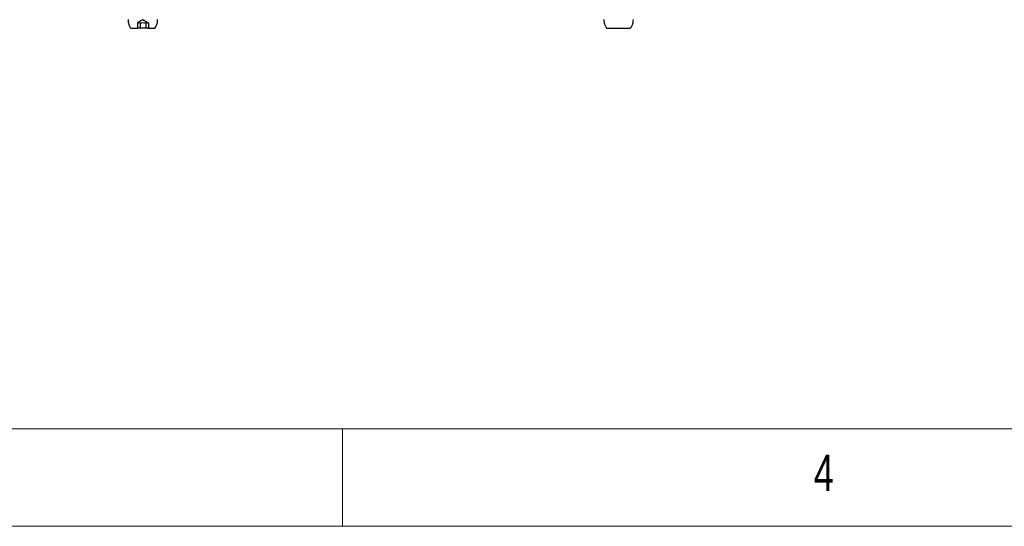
# Model space of a CAD drawing. Header units: millimetres. Extents: x 5 to 595, y 5 to 415.
# Tile 16 of 68: x 130 to 181, y 5 to 31. Entities that reach past the tile are written whole.
import ezdxf

# ---------------------------------------------------------------- set-up
doc = ezdxf.new("R2010")
doc.units = ezdxf.units.MM
doc.layers.add('NOTES', color=6, linetype='Continuous')
doc.layers.add('TRAIT-FINS', color=9, linetype='Continuous')
doc.layers.add('TRAIT-FORT', color=4, linetype='Continuous', lineweight=25)
doc.styles.add('SLDTEXTSTYLE0', font='TXT', dxfattribs={"width": 0.75})

msp = doc.modelspace()

# ---------------------------------------------------------------- hatches: boundary and pattern name
at = {"layer": 'TRAIT-FINS'}
h = msp.add_hatch(dxfattribs=at)
h.set_pattern_fill('DIN 201 acier et fonte', color=9, style=0, pattern_type=2)
h.set_pattern_definition([(45, (0, 0), (-13.4704, 13.4704), []), (45, (4.49, 0), (-13.4704, 13.4704), []), (45, (8.98, 0), (-13.4704, 13.4704), []), (45, (13.47, 0), (-13.4704, 13.4704), [])])
edge = h.paths.add_edge_path(flags=0)
edge.add_line((137.0457, 30.7896), (137.0457, 30.5296))
edge.add_line((137.0457, 30.5296), (137.377, 30.5296))
edge.add_spline(control_points=[(137.377, 30.5296), (137.379, 30.5324), (137.381, 30.5353), (137.3829, 30.5381), (137.4312, 30.6081), (137.4681, 30.6874), (137.4905, 30.7695), (137.5082, 30.8344), (137.5174, 30.9023), (137.5174, 30.9696)], knot_values=[0.0096385, 0.0096385, 0.0096385, 0.0096385, 0.0096903, 0.0096903, 0.0096903, 0.0109793, 0.0109793, 0.0109793, 0.0119941, 0.0119941, 0.0119941, 0.0119941], weights=[1, 1, 1, 1, 1, 1, 1, 1, 1, 1], degree=3, periodic=0)
edge.add_line((137.5174, 30.9696), (137.1572, 30.9696))
edge.add_line((137.1572, 30.9696), (137.1572, 32.4996))
edge.add_spline(control_points=[(137.1572, 32.4996), (137.1338, 32.5229), (137.1104, 32.5463), (137.0871, 32.5696)], knot_values=[0.0048104, 0.0048104, 0.0048104, 0.0048104, 0.0053057, 0.0053057, 0.0053057, 0.0053057], weights=[1, 1, 1, 1], degree=3, periodic=0)
edge.add_line((137.0871, 32.5696), (136.4281, 32.5696))
edge.add_spline(control_points=[(136.4281, 32.5696), (136.4047, 32.5463), (136.3814, 32.5229), (136.358, 32.4996)], knot_values=[0.0098643, 0.0098643, 0.0098643, 0.0098643, 0.0103608, 0.0103608, 0.0103608, 0.0103608], weights=[1, 1, 1, 1], degree=3, periodic=0)
edge.add_line((136.358, 32.4996), (136.358, 30.9696))
edge.add_line((136.358, 30.9696), (135.9978, 30.9696))
edge.add_spline(control_points=[(135.9978, 30.9696), (135.9978, 30.9251), (136.0017, 30.8804), (136.0095, 30.8365), (136.0244, 30.7528), (136.054, 30.6705), (136.0957, 30.5964), (136.1087, 30.5735), (136.1229, 30.5511), (136.1382, 30.5296)], knot_values=[0, 0, 0, 0, 0.0006679, 0.0006679, 0.0006679, 0.0019568, 0.0019568, 0.0019568, 0.002354, 0.002354, 0.002354, 0.002354], weights=[1, 1, 1, 1, 1, 1, 1, 1, 1, 1], degree=3, periodic=0)
edge.add_line((136.1382, 30.5296), (136.4876, 30.5296))
edge.add_line((136.4876, 30.5296), (136.4876, 30.8001))
edge.add_spline(control_points=[(136.4876, 30.8001), (136.496, 30.8049), (136.5044, 30.8097), (136.5128, 30.8146), (136.5741, 30.8498), (136.6351, 30.8855), (136.697, 30.9197), (136.7126, 30.9284), (136.728, 30.9379), (136.745, 30.9435), (136.7492, 30.9448), (136.7536, 30.9458), (136.7581, 30.9457), (136.7624, 30.9456), (136.7668, 30.9446), (136.771, 30.9432), (136.7776, 30.9409), (136.7839, 30.9379), (136.7901, 30.9347), (136.8026, 30.9285), (136.8147, 30.9217), (136.8269, 30.9149), (136.8512, 30.9013), (136.8754, 30.8875), (136.8996, 30.8736), (136.9483, 30.8457), (136.997, 30.8177), (137.0457, 30.7896)], knot_values=[0.0001184, 0.0001184, 0.0001184, 0.0001184, 0.0002637, 0.0002637, 0.0002637, 0.0013241, 0.0013241, 0.0013241, 0.0015921, 0.0015921, 0.0015921, 0.0016585, 0.0016585, 0.0016585, 0.0017243, 0.0017243, 0.0017243, 0.0018282, 0.0018282, 0.0018282, 0.002036, 0.002036, 0.002036, 0.0024512, 0.0024512, 0.0024512, 0.0032883, 0.0032883, 0.0032883, 0.0032883], weights=[1, 1, 1, 1, 1, 1, 1, 1, 1, 1, 1, 1, 1, 1, 1, 1, 1, 1, 1, 1, 1, 1, 1, 1, 1, 1, 1, 1], degree=3, periodic=0)

# ---------------------------------------------------------------- linework, layer by layer
at = {"color": 7, "linetype": 'Continuous', "lineweight": 18}
for p, q in [((10, 10), (584, 10)), ((147, 5), (147, 10)), ((5, 5), (589, 5))]:
    msp.add_line(p, q, dxfattribs=at)
at = {"layer": 'TRAIT-FORT', "color": 4, "linetype": 'Continuous', "lineweight": 25}
for p, q in [((136.1382, 30.5296), (136.4876, 30.5296)), ((136.4876, 30.8001), (136.4876, 30.5296)), ((136.6294, 30.5296), (136.4876, 30.5296)), ((136.6294, 30.7896), (136.6294, 30.5296)), ((136.9175, 30.5296), (136.6294, 30.5296)), ((136.9175, 30.7896), (136.9175, 30.5296)), ((137.0457, 30.5296), (136.9175, 30.5296)), ((137.0457, 30.7896), (137.0457, 30.5296)), ((137.0457, 30.5296), (137.377, 30.5296)), ((160.5399, 30.5296), (161.776, 30.5296))]:
    msp.add_line(p, q, dxfattribs=at)
for points, knots in [([(135.9978, 30.9696), (136.0002, 30.9251), (136.0071, 30.7956), (136.0622, 30.6445), (136.1236, 30.5516), (136.1382, 30.5296)], [0, 0, 0, 0, 0.28552891, 0.83081494, 1, 1, 1, 1]), ([(136.4695, 30.7896), (136.498, 30.8013), (136.5515, 30.8231), (136.6046, 30.8002), (136.6294, 30.7896)], [0, 0, 0, 0, 0.5347467, 1, 1, 1, 1]), ([(137.0457, 30.7896), (136.997, 30.8176), (136.9242, 30.8596), (136.8391, 30.9082), (136.7964, 30.9318), (136.7737, 30.9429), (136.758, 30.9468), (136.7315, 30.9406), (136.6516, 30.8918), (136.5656, 30.8451), (136.496, 30.8049), (136.4876, 30.8001)], [0, 0, 0, 0, 0.2649735, 0.3963979, 0.4621678, 0.4950492, 0.5157309, 0.5365828, 0.6208079, 0.9543063, 1, 1, 1, 1]), ([(136.6294, 30.7896), (136.6809, 30.8013), (136.7771, 30.8231), (136.8729, 30.8002), (136.9175, 30.7896)], [0, 0, 0, 0, 0.5347467, 1, 1, 1, 1]), ([(136.9175, 30.7896), (136.9404, 30.8013), (136.9832, 30.8231), (137.0258, 30.8002), (137.0457, 30.7896)], [0, 0, 0, 0, 0.5347467, 1, 1, 1, 1]), ([(137.377, 30.5296), (137.379, 30.5324), (137.4052, 30.5697), (137.4496, 30.6472), (137.4905, 30.7592), (137.5134, 30.868), (137.516, 30.9356), (137.5174, 30.9696)], [0, 0, 0, 0, 0.0221724, 0.2913201, 0.568273, 0.7822132, 1, 1, 1, 1]), ([(160.3976, 30.9696), (160.4009, 30.9181), (160.4077, 30.8117), (160.4545, 30.6593), (160.5152, 30.5732), (160.544, 30.5322)], [0, 0, 0, 0, 0.329639, 0.6810731, 1, 1, 1, 1]), ([(161.7726, 30.5345), (161.8022, 30.5772), (161.8669, 30.6704), (161.9097, 30.8235), (161.9153, 30.9271), (161.9176, 30.9696)], [0, 0, 0, 0, 0.3323704, 0.726461, 1, 1, 1, 1])]:
    msp.add_open_spline(points, degree=3, knots=knots, dxfattribs=at)

# ---------------------------------------------------------------- texts
at = {"layer": 'NOTES', "color": 211, "insert": (171.1667, 8.668), "char_height": 1.8521, "attachment_point": 1, "style": 'SLDTEXTSTYLE0'}
msp.add_mtext('4', dxfattribs=at)

doc.saveas('drawing.dxf')
